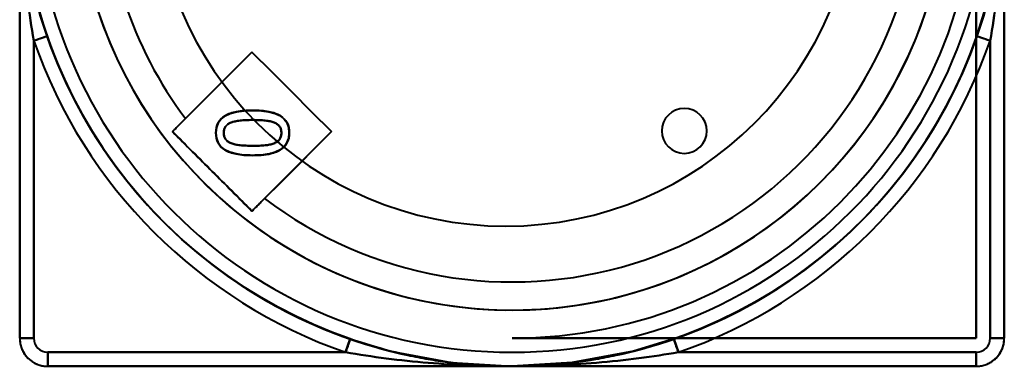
# Model space of a CAD drawing. Header units: millimetres. Extents: x -1352 to 2139, y -120 to 1210.
# Tile 71 of 87: x 540 to 610, y 976 to 1001. Entities that reach past the tile are written whole.
import ezdxf

# ---------------------------------------------------------------- set-up
doc = ezdxf.new("R2010")
doc.units = ezdxf.units.MM
doc.layers.add('G-IMPT', color=8, linetype='Continuous', lineweight=40)

# ---------------------------------------------------------------- blocks, each defined once
blk = doc.blocks.new('NEXA 2000 CALQUES_dwg-762145-Avant')
at = {"layer": 'G-IMPT'}
for p, q in [((540.441, 1011.397), (540.441, 978.397)), ((610.441, 978.397), (610.441, 1011.397)), ((542.385, 999.894), (541.441, 999.565)), ((609.441, 999.565), (608.496, 999.894)), ((541.441, 978.397), (540.441, 978.397)), ((540.441, 978.397), (541.441, 978.397)), ((563.608, 977.397), (563.937, 978.342)), ((586.944, 978.342), (587.273, 977.397)), ((609.441, 978.397), (610.441, 978.397)), ((610.441, 978.397), (609.441, 978.397)), ((542.441, 977.397), (542.441, 976.397)), ((542.441, 976.397), (542.441, 977.397)), ((608.441, 976.397), (608.441, 977.397)), ((608.441, 977.397), (608.441, 976.397)), ((542.441, 976.397), (575.441, 976.397)), ((575.441, 976.397), (608.441, 976.397))]:
    blk.add_line(p, q, dxfattribs=at)
at = {"layer": 'G-IMPT', "flags": 128}
for points in [[(541.701, 1002.088), (542.1, 1000.747), (542.553, 999.422), (543.058, 998.116), (543.615, 996.832), (544.223, 995.571), (544.881, 994.335), (545.588, 993.127), (546.342, 991.948), (547.143, 990.8), (547.99, 989.684), (548.88, 988.604), (549.813, 987.56), (550.786, 986.554), (551.799, 985.588), (552.85, 984.664), (553.938, 983.782), (555.059, 982.944), (556.213, 982.151), (557.398, 981.406), (558.612, 980.708), (559.853, 980.06), (561.118, 979.462), (562.407, 978.915), (563.716, 978.419), (565.044, 977.977), (566.389, 977.588), (567.748, 977.253), (569.12, 976.973), (570.501, 976.747), (571.891, 976.578), (573.286, 976.463), (574.685, 976.405), (575.441, 976.397)], [(575.441, 976.397), (576.84, 976.425), (578.238, 976.509), (579.631, 976.649), (581.017, 976.844), (582.394, 977.095), (583.76, 977.4), (585.113, 977.76), (586.45, 978.174), (587.77, 978.641), (589.07, 979.16), (590.349, 979.731), (591.603, 980.352), (592.831, 981.023), (594.032, 981.743), (595.203, 982.51), (596.342, 983.324), (597.448, 984.182), (598.519, 985.084), (599.553, 986.028), (600.548, 987.012), (601.503, 988.036), (602.417, 989.097), (603.287, 990.193), (604.112, 991.324), (604.892, 992.486), (605.625, 993.679), (606.309, 994.901), (606.944, 996.148), (607.529, 997.42), (608.062, 998.715), (608.543, 1000.029), (608.971, 1001.362)], [(540.441, 978.397), (540.441, 994.897), (540.441, 1011.397), (540.441, 1027.897), (540.441, 1044.397)], [(540.441, 978.397), (540.441, 994.897), (540.441, 1011.397), (540.441, 1027.897), (540.441, 1044.397)], [(540.441, 1044.397), (540.441, 1027.897), (540.441, 1011.397), (540.441, 994.897), (540.441, 978.397)], [(540.441, 1044.397), (540.441, 1027.897), (540.441, 1011.397), (540.441, 994.897), (540.441, 978.397)], [(540.441, 1044.397), (540.441, 1027.897), (540.441, 1011.397), (540.441, 994.897), (540.441, 978.397)], [(540.441, 978.397), (540.441, 994.897), (540.441, 1011.397), (540.441, 1027.897), (540.441, 1044.397)], [(610.441, 1044.397), (610.441, 1027.897), (610.441, 1011.397), (610.441, 994.897), (610.441, 978.397)], [(610.441, 1044.397), (610.441, 1027.897), (610.441, 1011.397), (610.441, 994.897), (610.441, 978.397)], [(610.441, 978.397), (610.441, 994.897), (610.441, 1011.397), (610.441, 1027.897), (610.441, 1044.397)], [(610.441, 978.397), (610.441, 994.897), (610.441, 1011.397), (610.441, 1027.897), (610.441, 1044.397)], [(610.441, 978.397), (610.441, 994.897), (610.441, 1011.397), (610.441, 1027.897), (610.441, 1044.397)], [(610.441, 1044.397), (610.441, 1027.897), (610.441, 1011.397), (610.441, 994.897), (610.441, 978.397)], [(540.441, 1011.397), (540.441, 1003.147), (540.441, 994.897), (540.441, 986.647), (540.441, 978.397)], [(540.441, 978.397), (540.441, 986.647), (540.441, 994.897), (540.441, 1003.147), (540.441, 1011.397)], [(608.441, 1011.397), (608.441, 1003.147), (608.441, 994.897), (608.441, 986.647), (608.441, 978.397)], [(608.441, 978.397), (608.441, 986.647), (608.441, 994.897), (608.441, 1003.147), (608.441, 1011.397)], [(608.441, 1011.397), (608.441, 1003.147), (608.441, 994.897), (608.441, 986.647), (608.441, 978.397)], [(608.441, 978.397), (608.441, 986.647), (608.441, 994.897), (608.441, 1003.147), (608.441, 1011.397)], [(608.496, 999.894), (609.357, 1002.756), (610.176, 1007.104), (610.441, 1011.397)], [(610.441, 978.397), (610.441, 986.647), (610.441, 994.897), (610.441, 1003.147), (610.441, 1011.397)], [(610.441, 1011.397), (610.441, 1003.147), (610.441, 994.897), (610.441, 986.647), (610.441, 978.397)], [(545.976, 1001.761), (546.385, 1000.59), (546.841, 999.437), (547.342, 998.303), (547.888, 997.19), (548.478, 996.099), (549.111, 995.033), (549.787, 993.994), (550.503, 992.982), (551.26, 991.999), (552.055, 991.048), (552.887, 990.129), (553.756, 989.244), (554.659, 988.394), (555.596, 987.582), (556.564, 986.807), (557.562, 986.072), (558.589, 985.377), (559.643, 984.724), (560.722, 984.114), (561.825, 983.547), (562.95, 983.025), (564.094, 982.548), (565.257, 982.117), (566.436, 981.734), (567.63, 981.397), (568.836, 981.109), (570.052, 980.869), (571.277, 980.678), (572.509, 980.536), (573.745, 980.443), (574.985, 980.4), (576.224, 980.407), (577.463, 980.463), (578.698, 980.569), (579.929, 980.724), (581.152, 980.928), (582.366, 981.18), (583.568, 981.482), (584.758, 981.83), (585.933, 982.227), (587.091, 982.67), (588.231, 983.159), (589.35, 983.693), (590.446, 984.271), (591.519, 984.893), (592.566, 985.557), (593.586, 986.262), (594.576, 987.008), (595.536, 987.793), (596.464, 988.615), (597.358, 989.474), (598.218, 990.368), (599.04, 991.296), (599.825, 992.256), (600.571, 993.246), (601.277, 994.266), (601.941, 995.313), (602.563, 996.385), (603.142, 997.482), (603.676, 998.601), (604.165, 999.74), (604.609, 1000.898), (604.915, 1001.792)], [(563.937, 978.342), (562.624, 978.828), (561.332, 979.367), (560.063, 979.956), (558.818, 980.596), (557.599, 981.286), (556.409, 982.023), (555.25, 982.808), (554.123, 983.638), (553.03, 984.513), (551.973, 985.431), (550.953, 986.39), (549.973, 987.389), (549.033, 988.427), (548.136, 989.501), (547.282, 990.61), (546.473, 991.753), (545.711, 992.927), (544.996, 994.131), (544.33, 995.362), (543.713, 996.619), (543.148, 997.9), (542.634, 999.202), (542.385, 999.894)], [(608.496, 999.894), (608.01, 998.581), (607.471, 997.289), (606.881, 996.019), (606.241, 994.774), (605.552, 993.556), (604.814, 992.366), (604.03, 991.206), (603.2, 990.079), (602.325, 988.986), (601.407, 987.929), (600.448, 986.91), (599.449, 985.929), (598.411, 984.989), (597.337, 984.092), (596.227, 983.238), (595.085, 982.43), (593.91, 981.667), (592.707, 980.952), (591.476, 980.286), (590.219, 979.67), (588.938, 979.104), (587.636, 978.59), (586.944, 978.342)], [(541.441, 999.565), (541.441, 994.273), (541.441, 988.981), (541.441, 983.689), (541.441, 978.397)], [(541.441, 978.397), (541.441, 983.689), (541.441, 988.981), (541.441, 994.273), (541.441, 999.565)], [(609.441, 978.397), (609.441, 983.689), (609.441, 988.981), (609.441, 994.273), (609.441, 999.565)], [(609.441, 999.565), (609.441, 994.273), (609.441, 988.981), (609.441, 983.689), (609.441, 978.397)], [(556.95, 998.756), (555.537, 997.341), (554.124, 995.926), (552.71, 994.511), (551.297, 993.096)], [(551.297, 993.096), (552.71, 994.511), (554.124, 995.926), (555.537, 997.341), (556.95, 998.756)], [(556.95, 998.756), (555.768, 997.572), (554.586, 996.389), (553.404, 995.206), (552.222, 994.022)], [(552.222, 994.022), (553.404, 995.206), (554.586, 996.389), (555.768, 997.572), (556.95, 998.756)], [(562.61, 993.102), (561.195, 994.515), (559.78, 995.929), (558.365, 997.342), (556.95, 998.756)], [(556.95, 998.756), (558.365, 997.342), (559.78, 995.929), (561.195, 994.515), (562.61, 993.102)], [(562.61, 993.102), (561.195, 994.515), (559.78, 995.929), (558.365, 997.342), (556.95, 998.756)], [(556.95, 998.756), (558.365, 997.342), (559.78, 995.929), (561.195, 994.515), (562.61, 993.102)], [(551.297, 993.096), (552.712, 991.682), (554.127, 990.269), (555.541, 988.856), (556.956, 987.442)], [(556.956, 987.442), (555.541, 988.856), (554.127, 990.269), (552.712, 991.682), (551.297, 993.096)], [(556.956, 987.442), (558.37, 988.857), (559.783, 990.272), (561.197, 991.687), (562.61, 993.102)], [(562.61, 993.102), (561.197, 991.687), (559.783, 990.272), (558.37, 988.857), (556.956, 987.442)], [(557.853, 988.339), (559.042, 989.53), (560.231, 990.721), (561.421, 991.911), (562.61, 993.102)], [(562.61, 993.102), (561.421, 991.911), (560.231, 990.721), (559.042, 989.53), (557.853, 988.339)], [(540.441, 978.397), (540.442, 978.317), (540.447, 978.237), (540.455, 978.158), (540.466, 978.078), (540.481, 978), (540.498, 977.922), (540.519, 977.844), (540.542, 977.768), (540.569, 977.693), (540.599, 977.618), (540.631, 977.545), (540.667, 977.474), (540.705, 977.403), (540.746, 977.335), (540.79, 977.268), (540.836, 977.203), (540.886, 977.139), (540.937, 977.078), (540.991, 977.019), (541.047, 976.962), (541.106, 976.908), (541.166, 976.856), (541.229, 976.806), (541.294, 976.759), (541.36, 976.714), (541.428, 976.672), (541.498, 976.633), (541.569, 976.597), (541.642, 976.563), (541.716, 976.533), (541.791, 976.505), (541.867, 976.481), (541.944, 976.46), (542.022, 976.441), (542.101, 976.426), (542.18, 976.414), (542.259, 976.405), (542.339, 976.4), (542.419, 976.397), (542.441, 976.397)], [(563.937, 978.342), (566.8, 977.48), (571.147, 976.661), (575.441, 976.397)], [(608.441, 978.397), (600.191, 978.397), (591.941, 978.397), (583.691, 978.397), (575.441, 978.397)], [(608.441, 978.397), (600.191, 978.397), (591.941, 978.397), (583.691, 978.397), (575.441, 978.397)], [(575.441, 978.397), (583.691, 978.397), (591.941, 978.397), (600.191, 978.397), (608.441, 978.397)], [(575.441, 978.397), (583.691, 978.397), (591.941, 978.397), (600.191, 978.397), (608.441, 978.397)], [(586.944, 978.342), (584.084, 977.481), (579.724, 976.66), (575.441, 976.397)], [(608.441, 976.397), (608.521, 976.399), (608.6, 976.403), (608.68, 976.411), (608.759, 976.423), (608.838, 976.437), (608.916, 976.454), (608.993, 976.475), (609.07, 976.499), (609.145, 976.525), (609.219, 976.555), (609.293, 976.588), (609.364, 976.623), (609.434, 976.661), (609.503, 976.703), (609.57, 976.746), (609.635, 976.793), (609.698, 976.842), (609.759, 976.893), (609.818, 976.947), (609.875, 977.004), (609.93, 977.062), (609.982, 977.123), (610.032, 977.185), (610.079, 977.25), (610.124, 977.316), (610.165, 977.385), (610.205, 977.454), (610.241, 977.526), (610.274, 977.598), (610.305, 977.672), (610.332, 977.747), (610.357, 977.824), (610.378, 977.901), (610.396, 977.979), (610.412, 978.057), (610.424, 978.136), (610.432, 978.216), (610.438, 978.296), (610.441, 978.375), (610.441, 978.397)], [(542.441, 977.397), (547.733, 977.397), (553.025, 977.397), (558.317, 977.397), (563.608, 977.397)], [(563.608, 977.397), (558.317, 977.397), (553.025, 977.397), (547.733, 977.397), (542.441, 977.397)], [(587.273, 977.397), (592.565, 977.397), (597.857, 977.397), (603.149, 977.397), (608.441, 977.397)], [(608.441, 977.397), (603.149, 977.397), (597.857, 977.397), (592.565, 977.397), (587.273, 977.397)], [(608.441, 976.397), (591.941, 976.397), (575.441, 976.397), (558.941, 976.397), (542.441, 976.397)], [(542.441, 976.397), (550.691, 976.397), (558.941, 976.397), (567.191, 976.397), (575.441, 976.397)], [(608.441, 976.397), (591.941, 976.397), (575.441, 976.397), (558.941, 976.397), (542.441, 976.397)], [(542.441, 976.397), (558.941, 976.397), (575.441, 976.397), (591.941, 976.397), (608.441, 976.397)], [(542.441, 976.397), (558.941, 976.397), (575.441, 976.397), (591.941, 976.397), (608.441, 976.397)], [(575.441, 976.397), (567.191, 976.397), (558.941, 976.397), (550.691, 976.397), (542.441, 976.397)], [(542.441, 976.397), (558.941, 976.397), (575.441, 976.397), (591.941, 976.397), (608.441, 976.397)], [(608.441, 976.397), (591.941, 976.397), (575.441, 976.397), (558.941, 976.397), (542.441, 976.397)], [(575.441, 976.397), (583.691, 976.397), (591.941, 976.397), (600.191, 976.397), (608.441, 976.397)], [(608.441, 976.397), (600.191, 976.397), (591.941, 976.397), (583.691, 976.397), (575.441, 976.397)]]:
    blk.add_lwpolyline(points, dxfattribs=at)
at = {"layer": 'G-IMPT'}
for centre, radius, start, end in [((575.441, 1011.397), 35, 90, 270), ((575.441, 1011.397), 35, 90, 270), ((575.441, 1011.397), 35, 270, 90), ((575.441, 1011.397), 35, 270, 90), ((575.441, 1011.397), 34, 90, 270), ((575.441, 1011.397), 34, 90, 270), ((575.441, 1011.397), 34, 270, 90), ((575.441, 1011.397), 34, 270, 90), ((575, 1011.372), 25, 180, 360), ((575, 1011.372), 25, 180, 0), ((575, 1011.372), 25, 180, 0), ((575, 1011.372), 25, 180, 360), ((575.441, 1011.397), 33, 270, 360), ((575.441, 1011.397), 33, 270, 360), ((575.441, 1011.397), 33, 270, 0), ((575.441, 1011.397), 33, 270, 0), ((575.441, 1011.397), 29, 232.66444, 341.95015), ((575.441, 1011.397), 29, 232.66444, 341.95015), ((575.441, 1011.397), 31, 198.11018, 341.95015), ((575.441, 1011.397), 31, 198.11018, 341.95015), ((575.441, 1011.397), 31, 198.11018, 341.95015), ((575.441, 1011.397), 31, 198.11018, 341.95015), ((575.441, 1011.397), 29, 198.11018, 216.80795), ((575.441, 1011.397), 29, 198.11018, 216.80795), ((575.441, 1011.397), 35, 199.18814, 250.81186), ((575.441, 1011.397), 35, 199.18814, 250.81186), ((575.441, 1011.397), 35, 289.18814, 340.81186), ((575.441, 1011.397), 35, 289.18814, 340.81186), ((575.441, 1011.397), 36, 199.18814, 250.81186), ((575.441, 1011.397), 36, 199.18814, 250.81186), ((575.441, 1011.397), 36, 289.18814, 340.81186), ((575.441, 1011.397), 36, 289.18814, 340.81186), ((587.691, 993.147), 1.6, 0, 180), ((587.691, 993.147), 1.6, 90, 270), ((587.691, 993.147), 1.6, 90, 270), ((587.691, 993.147), 1.6, 90, 270), ((587.691, 993.147), 1.6, 0, 180), ((587.691, 993.147), 1.6, 90, 270), ((587.691, 993.147), 1.6, 90, 270), ((587.691, 993.147), 1.6, 90, 270), ((587.691, 993.147), 1.6, 0, 90), ((587.691, 993.147), 1.6, 270, 90), ((587.691, 993.147), 1.6, 270, 90), ((587.691, 993.147), 1.6, 270, 90), ((587.691, 993.147), 1.6, 0, 90), ((587.691, 993.147), 1.6, 270, 90), ((587.691, 993.147), 1.6, 180, 0), ((587.691, 993.147), 1.6, 180, 0), ((587.691, 993.147), 1.6, 270, 0), ((587.691, 993.147), 1.6, 270, 0), ((542.441, 978.397), 2, 180, 270), ((542.441, 978.397), 2, 180, 270), ((542.441, 978.397), 2, 180, 270), ((542.441, 978.397), 2, 180, 270), ((542.441, 978.397), 2, 180, 270), ((542.441, 978.397), 2, 180, 270), ((542.441, 978.397), 2, 180, 270), ((542.441, 978.397), 2, 180, 270), ((542.441, 978.397), 1, 180, 270), ((542.441, 978.397), 1, 180, 270), ((608.441, 978.397), 1, 270, 0), ((608.441, 978.397), 2, 270, 360), ((608.441, 978.397), 2, 270, 0), ((608.441, 978.397), 1, 270, 0), ((608.441, 978.397), 2, 270, 0), ((608.441, 978.397), 2, 270, 0), ((608.441, 978.397), 2, 270, 0), ((608.441, 978.397), 2, 270, 0), ((608.441, 978.397), 2, 270, 360), ((608.441, 978.397), 2, 270, 0)]:
    blk.add_arc(centre, radius, start, end, dxfattribs=at)
for points, knots in [([(540.441, 1011.397), (540.441, 1010.432), (540.501, 1008.981), (540.676, 1007.293), (540.807, 1006.33), (540.92, 1005.608), (541.049, 1004.887), (541.241, 1003.927), (541.631, 1002.253), (542.059, 1000.832), (542.385, 999.894)], [0, 0, 0, 0, 0.25, 0.375, 0.4375, 0.5, 0.5625, 0.625, 0.75, 1, 1, 1, 1]), ([(608.496, 999.894), (608.823, 1000.832), (609.25, 1002.253), (609.64, 1003.927), (609.832, 1004.887), (609.961, 1005.608), (610.074, 1006.33), (610.205, 1007.293), (610.381, 1008.981), (610.441, 1010.432), (610.441, 1011.397)], [0, 0, 0, 0, 0.25, 0.375, 0.4375, 0.5, 0.5625, 0.625, 0.75, 1, 1, 1, 1]), ([(551.297, 993.096), (551.363, 993.163), (551.469, 993.269), (551.615, 993.414), (551.727, 993.527), (551.849, 993.649), (552.015, 993.815), (552.139, 993.939), (552.222, 994.022)], [0, 0, 0, 0, 0.25, 0.375, 0.5, 0.625, 0.75, 1, 1, 1, 1]), ([(555.478, 992.263), (555.39, 992.297), (555.236, 992.38), (555.017, 992.595), (554.951, 992.823), (554.951, 993.008)], [0, 0, 0, 0, 0.25, 0.5, 1, 1, 1, 1]), ([(556.956, 987.442), (557.023, 987.509), (557.161, 987.647), (557.443, 987.929), (557.693, 988.179), (557.853, 988.339)], [0, 0, 0, 0, 0.25, 0.5, 1, 1, 1, 1]), ([(557.853, 988.339), (557.773, 988.26), (557.654, 988.14), (557.493, 987.979), (557.375, 987.861), (557.267, 987.753), (557.126, 987.612), (557.022, 987.508), (556.956, 987.442)], [0, 0, 0, 0, 0.25, 0.375, 0.5, 0.625, 0.75, 1, 1, 1, 1]), ([(563.937, 978.342), (564.875, 978.015), (566.297, 977.587), (567.971, 977.197), (568.93, 977.005), (569.652, 976.877), (570.373, 976.763), (571.337, 976.633), (573.025, 976.457), (574.476, 976.397), (575.441, 976.397)], [0, 0, 0, 0, 0.25, 0.375, 0.4375, 0.5, 0.5625, 0.625, 0.75, 1, 1, 1, 1]), ([(575.441, 976.397), (576.404, 976.397), (577.854, 976.457), (579.541, 976.632), (580.503, 976.763), (581.225, 976.876), (581.947, 977.004), (582.907, 977.197), (584.583, 977.587), (586.005, 978.015), (586.944, 978.342)], [0, 0, 0, 0, 0.25, 0.375, 0.4375, 0.5, 0.5625, 0.625, 0.75, 1, 1, 1, 1])]:
    blk.add_open_spline(points, degree=3, knots=knots, dxfattribs=at)
for points in [[(542.385, 999.894), (542.059, 1000.83), (541.488, 1002.728), (540.882, 1005.606), (540.521, 1008.498), (540.441, 1010.432), (540.441, 1011.397)], [(540.441, 1011.397), (540.441, 1010.361), (540.486, 1008.312), (540.673, 1005.381), (540.982, 1002.459), (541.274, 1000.522), (541.441, 999.565)], [(541.441, 999.565), (541.28, 1000.527), (540.98, 1002.457), (540.674, 1005.382), (540.486, 1008.313), (540.441, 1010.359), (540.441, 1011.397)], [(610.441, 1011.397), (610.441, 1010.432), (610.361, 1008.498), (609.999, 1005.606), (609.393, 1002.728), (608.822, 1000.83), (608.496, 999.894)], [(609.441, 999.565), (609.606, 1000.513), (609.898, 1002.444), (610.215, 1005.45), (610.399, 1008.412), (610.441, 1010.405), (610.441, 1011.397)], [(610.441, 1011.397), (610.441, 1010.403), (610.399, 1008.413), (610.214, 1005.45), (609.9, 1002.442), (609.6, 1000.517), (609.441, 999.565)], [(541.441, 999.565), (541.564, 999.608), (541.811, 999.694), (542.126, 999.803), (542.336, 999.876), (542.385, 999.894), (542.385, 999.894)], [(608.496, 999.894), (608.496, 999.894), (608.545, 999.876), (608.755, 999.803), (609.07, 999.694), (609.317, 999.608), (609.441, 999.565)], [(552.222, 994.022), (552.139, 993.939), (551.975, 993.775), (551.723, 993.523), (551.505, 993.305), (551.364, 993.164), (551.297, 993.096)], [(556.997, 994.605), (556.563, 994.606), (555.802, 994.542), (554.99, 994.252), (554.504, 993.757), (554.396, 993.282), (554.396, 993.008)], [(554.396, 993.008), (554.396, 993.282), (554.504, 993.757), (554.99, 994.252), (555.802, 994.542), (556.563, 994.606), (556.997, 994.605)], [(554.396, 993.008), (554.396, 994.105), (555.258, 994.605), (556.997, 994.605)], [(556.997, 994.605), (555.258, 994.605), (554.396, 994.105), (554.396, 993.008)], [(559.603, 993.008), (559.604, 993.279), (559.5, 993.751), (559.029, 994.248), (558.22, 994.541), (557.444, 994.605), (556.997, 994.605)], [(556.997, 994.605), (558.791, 994.605), (559.603, 994.094), (559.603, 993.008)], [(559.603, 993.008), (559.603, 994.094), (558.791, 994.605), (556.997, 994.605)], [(556.997, 994.605), (557.444, 994.605), (558.22, 994.541), (559.029, 994.248), (559.5, 993.751), (559.604, 993.279), (559.603, 993.008)], [(555.47, 993.742), (555.384, 993.709), (555.235, 993.629), (555.072, 993.472), (554.973, 993.27), (554.951, 993.101), (554.951, 993.008)], [(555.47, 993.742), (555.129, 993.607), (554.951, 993.381), (554.951, 993.008)], [(554.951, 993.008), (554.951, 993.381), (555.129, 993.607), (555.47, 993.742)], [(554.951, 993.008), (554.951, 993.101), (554.973, 993.27), (555.072, 993.472), (555.235, 993.629), (555.384, 993.709), (555.47, 993.742)], [(556.997, 993.924), (556.826, 993.924), (556.506, 993.918), (556.093, 993.888), (555.745, 993.832), (555.555, 993.775), (555.47, 993.742)], [(556.997, 993.924), (556.311, 993.924), (555.81, 993.877), (555.47, 993.742)], [(555.47, 993.742), (555.81, 993.877), (556.311, 993.924), (556.997, 993.924)], [(555.47, 993.742), (555.555, 993.775), (555.745, 993.832), (556.093, 993.888), (556.506, 993.918), (556.826, 993.924), (556.997, 993.924)], [(558.521, 993.746), (558.438, 993.778), (558.251, 993.833), (557.904, 993.888), (557.49, 993.918), (557.169, 993.924), (556.997, 993.924)], [(558.521, 993.746), (558.191, 993.875), (557.683, 993.924), (556.997, 993.924)], [(556.997, 993.924), (557.683, 993.924), (558.191, 993.875), (558.521, 993.746)], [(556.997, 993.924), (557.169, 993.924), (557.49, 993.918), (557.904, 993.888), (558.251, 993.833), (558.438, 993.778), (558.521, 993.746)], [(559.047, 993.008), (559.047, 993.1), (559.026, 993.267), (558.927, 993.471), (558.762, 993.632), (558.609, 993.712), (558.521, 993.746)], [(559.047, 993.008), (559.047, 993.376), (558.872, 993.611), (558.521, 993.746)], [(558.521, 993.746), (558.872, 993.611), (559.047, 993.376), (559.047, 993.008)], [(558.521, 993.746), (558.609, 993.712), (558.762, 993.632), (558.927, 993.471), (559.026, 993.267), (559.047, 993.1), (559.047, 993.008)], [(551.297, 993.096), (551.783, 992.61), (552.744, 991.651), (554.139, 990.257), (555.502, 988.895), (556.466, 987.932), (556.956, 987.442)], [(556.956, 987.442), (556.462, 987.929), (555.504, 988.896), (554.138, 990.256), (552.745, 991.653), (551.781, 992.605), (551.297, 993.096)], [(554.396, 993.008), (554.394, 992.736), (554.497, 992.262), (554.966, 991.765), (555.773, 991.472), (556.552, 991.407), (557.001, 991.408)], [(557.001, 991.408), (556.552, 991.407), (555.773, 991.472), (554.966, 991.765), (554.497, 992.262), (554.394, 992.736), (554.396, 993.008)], [(557.001, 991.408), (555.197, 991.408), (554.396, 991.917), (554.396, 993.008)], [(554.396, 993.008), (554.396, 991.917), (555.197, 991.408), (557.001, 991.408)], [(554.951, 993.008), (554.951, 992.916), (554.973, 992.746), (555.072, 992.541), (555.236, 992.38), (555.39, 992.297), (555.478, 992.263)], [(554.951, 993.008), (554.951, 992.636), (555.127, 992.403), (555.478, 992.263)], [(555.478, 992.263), (555.127, 992.403), (554.951, 992.636), (554.951, 993.008)], [(557.001, 991.408), (557.44, 991.407), (558.205, 991.471), (559.015, 991.76), (559.497, 992.257), (559.603, 992.734), (559.603, 993.008)], [(559.603, 993.008), (559.603, 991.906), (558.757, 991.408), (557.001, 991.408)], [(557.001, 991.408), (558.757, 991.408), (559.603, 991.906), (559.603, 993.008)], [(559.603, 993.008), (559.603, 992.734), (559.497, 992.257), (559.015, 991.76), (558.205, 991.471), (557.44, 991.407), (557.001, 991.408)], [(558.509, 992.259), (558.595, 992.291), (558.749, 992.369), (558.919, 992.528), (559.024, 992.736), (559.047, 992.912), (559.047, 993.008)], [(558.509, 992.259), (558.854, 992.388), (559.047, 992.619), (559.047, 993.008)], [(559.047, 993.008), (559.047, 992.619), (558.854, 992.388), (558.509, 992.259)], [(559.047, 993.008), (559.047, 992.912), (559.024, 992.736), (558.919, 992.528), (558.749, 992.369), (558.595, 992.291), (558.509, 992.259)], [(555.478, 992.263), (555.564, 992.23), (555.756, 992.173), (556.112, 992.121), (556.527, 992.094), (556.837, 992.088), (557.001, 992.089)], [(555.478, 992.263), (555.818, 992.128), (556.348, 992.089), (557.001, 992.089)], [(557.001, 992.089), (556.348, 992.089), (555.818, 992.128), (555.478, 992.263)], [(557.001, 992.089), (556.837, 992.088), (556.527, 992.094), (556.112, 992.121), (555.756, 992.173), (555.564, 992.23), (555.478, 992.263)], [(557.001, 992.089), (557.175, 992.088), (557.496, 992.093), (557.891, 992.117), (558.223, 992.167), (558.419, 992.224), (558.509, 992.259)], [(557.001, 992.089), (557.704, 992.089), (558.141, 992.118), (558.509, 992.259)], [(558.509, 992.259), (558.141, 992.118), (557.704, 992.089), (557.001, 992.089)], [(558.509, 992.259), (558.419, 992.224), (558.223, 992.167), (557.891, 992.117), (557.496, 992.093), (557.175, 992.088), (557.001, 992.089)], [(563.937, 978.342), (563.937, 978.342), (563.92, 978.292), (563.847, 978.082), (563.738, 977.768), (563.652, 977.521), (563.608, 977.397)], [(575.441, 976.397), (574.476, 976.397), (572.542, 976.477), (569.649, 976.838), (566.772, 977.445), (564.873, 978.016), (563.937, 978.342)], [(586.944, 978.342), (586.009, 978.016), (584.107, 977.444), (581.226, 976.837), (578.338, 976.477), (576.405, 976.397), (575.441, 976.397)], [(587.273, 977.397), (587.23, 977.521), (587.144, 977.768), (587.034, 978.082), (586.961, 978.292), (586.944, 978.342), (586.944, 978.342)], [(563.608, 977.397), (564.556, 977.232), (566.488, 976.94), (569.494, 976.623), (572.456, 976.438), (574.448, 976.397), (575.441, 976.397)], [(575.441, 976.397), (574.446, 976.397), (572.457, 976.438), (569.494, 976.623), (566.486, 976.938), (564.56, 977.238), (563.608, 977.397)], [(575.441, 976.397), (576.476, 976.397), (578.534, 976.444), (581.415, 976.625), (584.51, 976.955), (586.372, 977.24), (587.273, 977.397)], [(587.273, 977.397), (586.368, 977.244), (584.512, 976.953), (581.414, 976.625), (578.533, 976.443), (576.479, 976.397), (575.441, 976.397)]]:
    blk.add_open_spline(points, degree=3, dxfattribs=at)

msp = doc.modelspace()

# ---------------------------------------------------------------- block references
at = {"layer": 'G-IMPT'}
msp.add_blockref('NEXA 2000 CALQUES_dwg-762145-Avant', (0, 0), dxfattribs=at)

doc.saveas('drawing.dxf')
